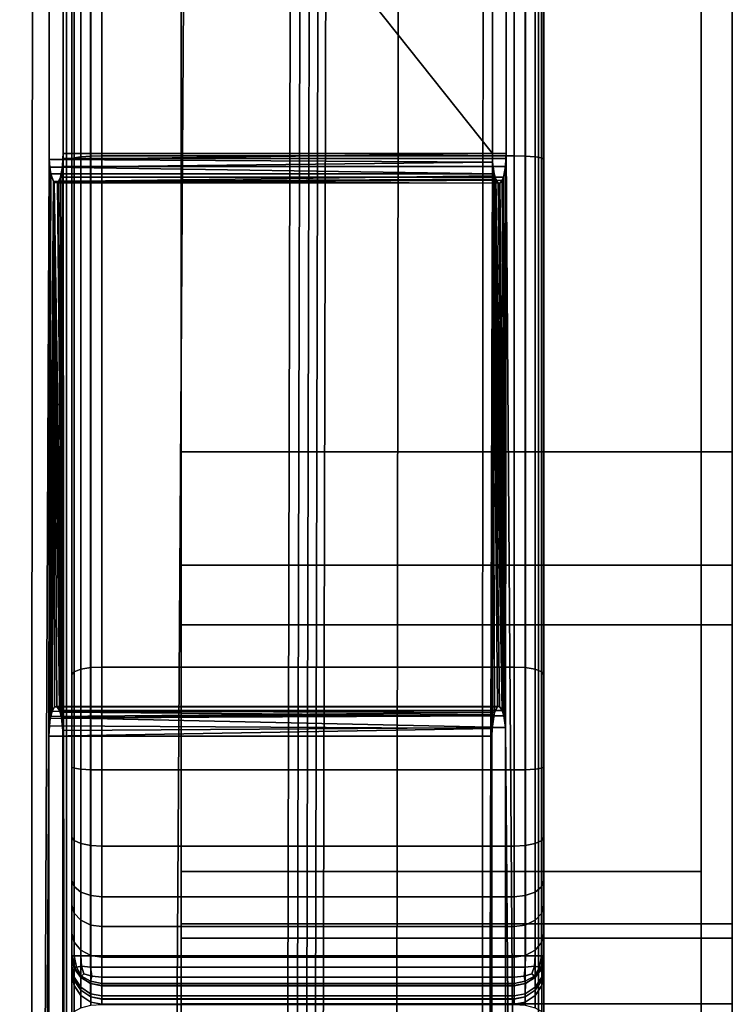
# Model space of a CAD drawing. Extents: x -11.8 to 11.8, y 0 to 23.7.
# Tile 28 of 52: x 10.6 to 11.8, y 9.9 to 11.6. Entities that reach past the tile are written whole.
import ezdxf

# ---------------------------------------------------------------- set-up
doc = ezdxf.new("R2010")
doc.units = 0
doc.layers.add('SHPM78Z54N_TRADECAD', color=7, linetype='CONTINUOUS')

msp = doc.modelspace()

# ---------------------------------------------------------------- linework, layer by layer
at = {"layer": 'SHPM78Z54N_TRADECAD'}
for points in [[(9.0164, 21.874, 33.0011), (10.8391, 22.9691, 33.0011), (10.8391, 3.9269, 33.0011), (9.0164, 4.4772, 33.0011)], [(10.8391, 11.9646, 27.2942), (10.8391, 10.0756, 26.8859), (10.8391, 3.9269, 33.0011), (10.8391, 22.9691, 33.0011)], [(11.4462, 13.1533, 16.3091), (11.4462, 13.5328, 16.456), (11.4462, 22.855, 13.305), (11.4462, 9.9997, 13.305)], [(11.4462, 22.855, 11.5923), (11.4462, 10.0049, 11.5923), (11.4462, 9.9997, 13.305), (11.4462, 22.855, 13.305)], [(11.4462, 19.6952, 8.111), (11.4462, 10.0049, 11.5923), (11.4462, 22.855, 11.5923)], [(10.6562, 19.6952, 8.1108), (10.6562, 20.807, 11.5923), (10.6562, 10.0049, 11.5923)], [(10.6562, 20.7052, 13.305), (10.6562, 9.9997, 13.305), (10.6562, 10.0049, 11.5923), (10.6562, 20.807, 11.5923)], [(10.6562, 20.7052, 13.305), (10.6562, 13.5328, 16.4557), (10.6562, 13.1533, 16.3087), (10.6562, 9.9997, 13.305)], [(11.4462, 3.9459, 29.1788), (11.4462, 3.9459, 29.2038), (11.4462, 19.7805, 29.3172), (11.4462, 19.8019, 29.2928)], [(11.4462, 12.0554, 27.1283), (11.4462, 11.355, 27.0879), (11.4462, 3.9459, 29.1788), (11.4462, 19.8019, 29.2928)], [(11.4462, 3.9459, 29.2038), (11.4461, 3.9459, 29.2288), (11.4462, 19.7647, 29.3425), (11.4462, 19.7805, 29.3172)], [(10.6562, 3.9459, 29.2035), (10.6562, 3.9459, 29.1785), (10.6562, 19.7552, 29.2921), (10.6562, 19.7536, 29.3171)], [(10.6562, 3.9459, 29.1785), (10.6562, 11.355, 27.0876), (10.6562, 12.0554, 27.128), (10.6562, 19.7552, 29.2921)], [(11.4461, 3.9459, 29.2288), (11.4461, 3.9459, 29.2538), (11.4461, 19.7549, 29.368), (11.4462, 19.7647, 29.3425)], [(10.4894, 3.9459, 32.3223), (10.5848, 3.9462, 32.1012), (10.5956, 19.7543, 32.1049), (10.5116, 19.7548, 32.2826)], [(10.5526, 4.8909, 33.3753), (10.5503, 19.7357, 33.377), (10.8946, 19.7531, 33.0873), (10.8, 4.8909, 33.1847)], [(10.6177, 12.2984, 31.9642), (10.5956, 19.7543, 32.1049), (10.5848, 3.9462, 32.1012), (10.6179, 11.3548, 31.9632)], [(10.6413, 11.3645, 31.8655), (10.6469, 3.946, 31.8423), (10.6469, 19.7517, 31.8423), (10.6413, 14.2395, 31.8655)], [(10.6561, 19.7516, 29.3921), (10.6469, 19.7517, 31.8423), (10.6469, 3.946, 31.8423), (10.6561, 3.9459, 29.2785)], [(10.6561, 3.9459, 29.2285), (10.6562, 3.9459, 29.2035), (10.6562, 19.7536, 29.3171), (10.6562, 19.7525, 29.3421)], [(10.6561, 3.9459, 29.2535), (10.6561, 3.9459, 29.2285), (10.6562, 19.7525, 29.3421), (10.6561, 19.7518, 29.3671)], [(10.6561, 3.9459, 29.2785), (10.6561, 3.9459, 29.2535), (10.6561, 19.7518, 29.3671), (10.6561, 19.7516, 29.3921)], [(10.8, 4.8909, 33.1847), (10.8946, 19.7531, 33.0873), (11.0403, 19.7543, 32.9093), (11.0058, 4.8909, 32.9869)], [(10.8391, 10.163, 5.8804), (10.8391, 13.357, 16.5438), (10.8391, 15.4412, 18.2796), (10.8391, 19.74, 7.8681)], [(10.8391, 10.163, 5.8804), (10.8391, 19.74, 7.8681), (10.8391, 19.74, 5.8804)], [(11.7095, 10.163, 5.8804), (10.8391, 10.163, 5.8804), (10.8391, 19.74, 5.8804), (11.7095, 19.74, 5.8804)], [(11.0219, 4.8876, 32.9686), (11.0058, 4.8909, 32.9869), (11.0403, 19.7543, 32.9093), (11.0568, 19.7544, 32.8907)], [(11.0376, 4.8779, 32.9487), (11.0219, 4.8876, 32.9686), (11.0568, 19.7544, 32.8907), (11.0723, 19.7545, 32.8712)], [(11.0522, 4.8621, 32.928), (11.0376, 4.8779, 32.9487), (11.0723, 19.7545, 32.8712), (11.0867, 19.7545, 32.8509)], [(11.0651, 4.8408, 32.9074), (11.0522, 4.8621, 32.928), (11.0867, 19.7545, 32.8509), (11.1, 19.7545, 32.8298)], [(11.2138, 19.7547, 32.6475), (11.1915, 3.9459, 32.6872), (11.0651, 4.8408, 32.9074), (11.1, 19.7545, 32.8298)], [(11.3392, 3.9459, 32.3498), (11.1915, 3.9459, 32.6872), (11.2138, 19.7547, 32.6475), (11.35, 19.7539, 32.3535)], [(11.3599, 11.3645, 32.2838), (11.3392, 3.9459, 32.3498), (11.35, 19.7539, 32.3535), (11.3612, 13.2645, 32.2844)], [(11.4369, 19.7516, 31.9274), (11.4369, 3.9459, 31.9274), (11.3828, 11.3645, 32.1848), (11.3841, 13.2695, 32.1856)], [(11.4461, 19.7516, 29.3924), (11.4461, 3.9459, 29.2788), (11.4369, 3.9459, 31.9274), (11.4369, 19.7516, 31.9274)], [(11.4461, 3.9459, 29.2538), (11.4461, 3.9459, 29.2788), (11.4461, 19.7516, 29.3924), (11.4461, 19.7549, 29.368)], [(11.7095, 19.74, 5.8804), (11.7095, 12.2436, 5.1122), (11.7095, 10.163, 5.1122), (11.7095, 10.163, 5.8804)], [(10.6562, 19.6952, 8.1108), (10.6562, 10.0049, 11.5923), (10.6562, 19.6628, 8.0891)], [(11.4462, 19.6952, 8.111), (11.4462, 19.6627, 8.0894), (11.4462, 10.0049, 11.5923)], [(10.6562, 10.0049, 11.5923), (10.6562, 19.6411, 8.0567), (10.6562, 19.6628, 8.0891)], [(11.4462, 19.6627, 8.0894), (11.4462, 19.6411, 8.057), (11.4462, 10.0049, 11.5923)], [(10.6562, 10.0049, 11.5923), (10.6562, 19.6336, 8.0184), (10.6562, 19.6411, 8.0567)], [(11.4462, 19.6411, 8.057), (11.4462, 19.6335, 8.0187), (11.4462, 10.0049, 11.5923)], [(10.6562, 19.6336, 8.0184), (10.6562, 10.0049, 11.5923), (10.6562, 10.0219, 5.9351), (10.6562, 19.6335, 5.9142)], [(10.6562, 10.0219, 5.9351), (10.66, 10.0219, 5.916), (10.66, 19.6335, 5.895), (10.6562, 19.6335, 5.9142)], [(10.66, 10.0219, 5.916), (10.6709, 10.0219, 5.8998), (10.6709, 19.6335, 5.8788), (10.66, 19.6335, 5.895)], [(10.6709, 10.0219, 5.8998), (10.6871, 10.0219, 5.889), (10.6871, 19.6335, 5.868), (10.6709, 19.6335, 5.8788)], [(10.6871, 10.0219, 5.889), (10.7062, 10.0219, 5.8852), (10.7062, 19.6335, 5.8642), (10.6871, 19.6335, 5.868)], [(11.3962, 10.0219, 5.8854), (11.3962, 19.6335, 5.8645), (10.7062, 19.6335, 5.8642), (10.7062, 10.0219, 5.8852)], [(11.3962, 10.0219, 5.8854), (11.4154, 10.0219, 5.8893), (11.4154, 19.6335, 5.8683), (11.3962, 19.6335, 5.8645)], [(11.4154, 10.0219, 5.8893), (11.4316, 10.0219, 5.9001), (11.4316, 19.6335, 5.8791), (11.4154, 19.6335, 5.8683)], [(11.4316, 10.0219, 5.9001), (11.4424, 10.0219, 5.9163), (11.4424, 19.6335, 5.8953), (11.4316, 19.6335, 5.8791)], [(11.4424, 10.0219, 5.9163), (11.4462, 10.0219, 5.9355), (11.4462, 19.6335, 5.9145), (11.4424, 19.6335, 5.8953)], [(11.4462, 10.0219, 5.9355), (11.4462, 10.0049, 11.5923), (11.4462, 19.6335, 8.0187), (11.4462, 19.6335, 5.9145)], [(11.7616, 17.1339, 22.2321), (11.7616, 16.5944, 19.956), (11.7616, 10.6756, 19.4966), (11.7616, 12.6601, 22.3483)], [(11.7616, 16.5944, 19.956), (11.7616, 15.4412, 18.2796), (11.7616, 10.6756, 19.4966)], [(11.7616, 15.4412, 18.2796), (11.7616, 13.357, 16.5438), (11.7616, 10.5758, 16.6623), (11.7616, 10.6756, 19.4966)], [(10.8391, 12.2355, 0.0397), (-11.8433, 14.8549, 0.0397), (-11.8433, 4.581, 0.0397), (10.8391, 4.581, 0.0397)], [(10.6413, 14.2395, 31.8655), (10.6412, 14.2314, 31.8661), (10.6411, 13.2742, 31.8664), (10.6413, 11.3645, 31.8655)], [(11.7096, 13.357, 16.5438), (10.8391, 13.357, 16.5438), (10.8391, 10.5758, 16.6623), (11.7096, 10.5758, 16.6623)], [(10.8391, 9.9418, 5.9012), (10.8391, 9.9418, 16.3729), (10.8391, 13.357, 16.5438), (10.8391, 10.163, 5.8804)], [(10.8391, 9.9418, 16.3729), (10.8391, 9.9418, 20.1643), (10.8391, 10.5758, 16.6623), (10.8391, 13.357, 16.5438)], [(11.7616, 13.357, 16.5438), (11.7096, 13.357, 16.5438), (11.7096, 10.5758, 16.6623), (11.7616, 10.5758, 16.6623)], [(10.6183, 13.2645, 31.9644), (10.6177, 12.2984, 31.9642), (11.3599, 11.3645, 32.2838), (11.3612, 13.2645, 32.2844)], [(10.6411, 13.2742, 31.8664), (11.3841, 13.2695, 32.1856), (11.3828, 11.3645, 32.1848), (10.6413, 11.3645, 31.8655)], [(10.6562, 13.1533, 16.3087), (10.6562, 12.839, 16.2395), (10.6562, 9.9997, 13.305)], [(11.4462, 9.9997, 13.305), (11.4462, 12.839, 16.2398), (11.4462, 13.1533, 16.3091)], [(10.6562, 12.839, 16.2395), (10.6597, 12.8369, 16.2579), (10.6597, 10.336, 16.5567), (10.6562, 10.3376, 16.5383)], [(10.6562, 9.991, 16.2266), (10.6562, 9.9997, 13.305), (10.6562, 12.839, 16.2395), (10.6562, 10.3376, 16.5383)], [(10.6597, 12.8369, 16.2579), (10.6709, 12.8349, 16.2748), (10.6709, 10.3344, 16.5737), (10.6597, 10.336, 16.5567)], [(11.4316, 12.8349, 16.2751), (11.4427, 12.8369, 16.2582), (11.4427, 10.336, 16.5571), (11.4316, 10.3344, 16.574)], [(11.4427, 12.8369, 16.2582), (11.4462, 12.839, 16.2398), (11.4462, 10.3376, 16.5387), (11.4427, 10.336, 16.5571)], [(11.4462, 12.839, 16.2398), (11.4462, 9.9997, 13.305), (11.4462, 9.9909, 16.2269), (11.4462, 10.3376, 16.5387)], [(10.6709, 12.8349, 16.2748), (10.6878, 12.8336, 16.2859), (10.6878, 10.3334, 16.5848), (10.6709, 10.3344, 16.5737)], [(10.6878, 12.8336, 16.2859), (10.7062, 12.8332, 16.2894), (10.7062, 10.3331, 16.5883), (10.6878, 10.3334, 16.5848)], [(11.3962, 12.8332, 16.2897), (11.3962, 10.3331, 16.5886), (10.7062, 10.3331, 16.5883), (10.7062, 12.8332, 16.2894)], [(11.3962, 12.8332, 16.2897), (11.4146, 12.8336, 16.2862), (11.4146, 10.3334, 16.5851), (11.3962, 10.3331, 16.5886)], [(11.4146, 12.8336, 16.2862), (11.4316, 12.8349, 16.2751), (11.4316, 10.3344, 16.574), (11.4146, 10.3334, 16.5851)], [(10.8391, 10.6756, 19.4966), (10.8391, 10.0514, 22.9577), (10.8391, 10.8653, 23.6932), (10.8391, 12.6601, 22.3483)], [(10.8391, 12.0901, 23.4124), (10.8391, 12.6601, 22.3483), (10.8391, 10.8653, 23.6932)], [(11.7096, 10.6756, 19.4966), (10.8391, 10.6756, 19.4966), (10.8391, 12.6601, 22.3483), (11.7096, 12.6601, 22.3483)], [(11.7616, 10.6756, 19.4966), (11.7096, 10.6756, 19.4966), (11.7096, 12.6601, 22.3483), (11.7616, 12.6601, 22.3483)], [(10.6179, 11.3548, 31.9632), (11.3599, 11.3645, 32.2838), (10.6177, 12.2984, 31.9642)], [(11.7095, 8.8787, 2.9884), (10.8391, 8.8787, 2.9884), (10.8391, 12.2436, 3.0412), (11.7095, 12.2436, 3.0412)], [(11.7095, 12.2436, 5.1122), (10.8391, 12.2436, 5.1122), (10.8391, 10.163, 5.1122), (11.7095, 10.163, 5.1122)], [(10.8391, 12.2436, 5.1122), (10.8391, 12.2436, 3.0412), (10.8391, 8.8787, 2.9884)], [(11.7095, 12.2436, 0.0397), (10.8391, 12.2355, 0.0397), (10.8391, 4.581, 0.0397), (11.7095, 8.787, 0.0397)], [(10.8391, 12.2436, 5.1122), (10.8391, 8.8787, 2.9884), (10.8391, 9.9418, 4.7464), (10.8391, 10.163, 5.1122)], [(11.7095, 8.787, 0.0397), (11.7095, 8.8787, 2.9884), (11.7095, 12.2436, 3.0412), (11.7095, 12.2436, 0.0397)], [(11.7096, 12.0901, 23.4124), (10.8391, 12.0901, 23.4124), (10.8391, 10.8653, 23.6932), (11.7096, 10.8653, 23.6932)], [(11.7616, 12.0901, 23.4124), (11.7096, 12.0901, 23.4124), (11.7096, 10.8653, 23.6932), (11.7616, 10.8653, 23.6932)], [(11.7616, 11.9646, 27.2942), (11.7616, 12.0901, 23.4124), (11.7616, 10.8653, 23.6932), (11.7616, 10.0756, 26.8859)], [(10.6562, 11.355, 27.0876), (10.6597, 11.3571, 27.0693), (10.6597, 12.0553, 27.1095), (10.6562, 12.0554, 27.128)], [(10.6597, 11.3571, 27.0693), (10.6709, 11.359, 27.0524), (10.6709, 12.0551, 27.0925), (10.6597, 12.0553, 27.1095)], [(10.6709, 11.359, 27.0524), (10.6878, 11.3602, 27.0413), (10.6878, 12.0551, 27.0814), (10.6709, 12.0551, 27.0925)], [(10.6878, 11.3602, 27.0413), (10.7062, 11.3606, 27.0378), (10.7062, 12.055, 27.0779), (10.6878, 12.0551, 27.0814)], [(11.3962, 11.3606, 27.0381), (11.3962, 12.055, 27.0782), (10.7062, 12.055, 27.0779), (10.7062, 11.3606, 27.0378)], [(11.3962, 11.3606, 27.0381), (11.4146, 11.3602, 27.0416), (11.4146, 12.0551, 27.0817), (11.3962, 12.055, 27.0782)], [(11.4146, 11.3602, 27.0416), (11.4316, 11.359, 27.0527), (11.4316, 12.0551, 27.0929), (11.4146, 12.0551, 27.0817)], [(11.4316, 11.359, 27.0527), (11.4427, 11.3571, 27.0696), (11.4427, 12.0553, 27.1099), (11.4316, 12.0551, 27.0929)], [(11.4427, 11.3571, 27.0696), (11.4462, 11.355, 27.0879), (11.4462, 12.0554, 27.1283), (11.4427, 12.0553, 27.1099)], [(11.7096, 10.0756, 26.8859), (10.8391, 10.0756, 26.8859), (10.8391, 11.9646, 27.2942), (11.7096, 11.9646, 27.2942)], [(11.7616, 10.0756, 26.8859), (11.7096, 10.0756, 26.8859), (11.7096, 11.9646, 27.2942), (11.7616, 11.9646, 27.2942)], [(10.6179, 11.3548, 31.9632), (10.5848, 3.9462, 32.1012), (10.6177, 10.3895, 31.9642), (10.619, 11.3415, 31.9587)], [(10.6179, 11.3548, 31.9632), (11.3604, 11.3502, 32.2818), (11.3599, 11.3645, 32.2838)], [(10.619, 11.3415, 31.9587), (11.3604, 11.3502, 32.2818), (10.6179, 11.3548, 31.9632)], [(10.6412, 11.3564, 31.8661), (11.3827, 11.3564, 32.1855), (11.3817, 11.3429, 32.1896), (10.6402, 11.3429, 31.8703)], [(10.6411, 10.3992, 31.8664), (10.6412, 11.3564, 31.8661), (10.6402, 11.3429, 31.8703)], [(10.6413, 11.3645, 31.8655), (10.6412, 11.3564, 31.8661), (10.6411, 10.3992, 31.8664)], [(10.6469, 3.946, 31.8423), (10.6413, 11.3645, 31.8655), (10.6411, 10.3992, 31.8664), (10.6413, 8.4895, 31.8655)], [(10.6413, 11.3645, 31.8655), (11.3828, 11.3645, 32.1848), (11.3827, 11.3564, 32.1855), (10.6412, 11.3564, 31.8661)], [(10.6597, 11.3571, 27.0693), (10.6562, 11.355, 27.0876), (10.6562, 10.493, 26.9418), (10.6597, 10.4974, 26.9239)], [(10.6562, 3.9459, 29.1785), (10.6562, 10.493, 26.9418), (10.6562, 11.355, 27.0876)], [(10.6709, 11.359, 27.0524), (10.6597, 11.3571, 27.0693), (10.6597, 10.4974, 26.9239), (10.6709, 10.5015, 26.9074)], [(10.6878, 11.3602, 27.0413), (10.6709, 11.359, 27.0524), (10.6709, 10.5015, 26.9074), (10.6878, 10.5042, 26.8966)], [(10.7062, 11.3606, 27.0378), (10.6878, 11.3602, 27.0413), (10.6878, 10.5042, 26.8966), (10.7062, 10.5051, 26.8932)], [(11.3962, 10.5051, 26.8935), (11.3962, 11.3606, 27.0381), (10.7062, 11.3606, 27.0378), (10.7062, 10.5051, 26.8932)], [(11.3593, 10.3895, 32.2835), (11.3392, 3.9459, 32.3498), (11.3599, 11.3645, 32.2838), (11.3604, 11.3502, 32.2818)], [(11.3817, 10.4039, 32.1866), (11.3827, 11.3564, 32.1855), (11.3828, 11.3645, 32.1848)], [(11.4369, 3.9459, 31.9274), (11.3817, 10.4039, 32.1866), (11.3828, 11.3645, 32.1848)], [(11.3817, 11.3429, 32.1896), (11.3827, 11.3564, 32.1855), (11.3817, 10.4039, 32.1866)], [(11.4146, 11.3602, 27.0416), (11.3962, 11.3606, 27.0381), (11.3962, 10.5051, 26.8935), (11.4146, 10.5042, 26.8969)], [(11.4316, 11.359, 27.0527), (11.4146, 11.3602, 27.0416), (11.4146, 10.5042, 26.8969), (11.4316, 10.5015, 26.9078)], [(11.4427, 11.3571, 27.0696), (11.4316, 11.359, 27.0527), (11.4316, 10.5015, 26.9078), (11.4427, 10.4974, 26.9243)], [(11.4462, 11.355, 27.0879), (11.4427, 11.3571, 27.0696), (11.4427, 10.4974, 26.9243), (11.4462, 10.493, 26.9422)], [(11.4462, 11.355, 27.0879), (11.4462, 10.493, 26.9422), (11.4462, 3.9459, 29.1788)], [(10.6177, 10.3895, 31.9642), (10.6209, 11.3303, 31.9508), (10.619, 11.3415, 31.9587)], [(10.619, 11.3415, 31.9587), (11.363, 11.3303, 32.2704), (11.3604, 11.3502, 32.2818)], [(10.6209, 11.3303, 31.9508), (11.363, 11.3303, 32.2704), (10.619, 11.3415, 31.9587)], [(10.6368, 11.3251, 31.8844), (10.6402, 11.3429, 31.8703), (11.3817, 11.3429, 32.1896), (11.3784, 11.3251, 32.2038)], [(10.6411, 10.3992, 31.8664), (10.6402, 11.3429, 31.8703), (10.6368, 11.3251, 31.8844)], [(11.3604, 11.3502, 32.2818), (11.3597, 10.4023, 32.2819), (11.3593, 10.3895, 32.2835)], [(11.3604, 11.3502, 32.2818), (11.3629, 10.426, 32.268), (11.3597, 10.4023, 32.2819)], [(11.3604, 11.3502, 32.2818), (11.363, 11.3303, 32.2704), (11.3817, 10.4039, 32.1866)], [(11.3604, 11.3502, 32.2818), (11.3817, 10.4039, 32.1866), (11.3791, 10.4238, 32.198)], [(11.3604, 11.3502, 32.2818), (11.3791, 10.4238, 32.198), (11.3766, 10.4325, 32.2086)], [(11.3604, 11.3502, 32.2818), (11.3766, 10.4325, 32.2086), (11.3719, 10.4393, 32.2292)], [(11.3604, 11.3502, 32.2818), (11.3719, 10.4393, 32.2292), (11.3685, 10.4386, 32.2437)], [(11.3604, 11.3502, 32.2818), (11.3685, 10.4386, 32.2437), (11.3637, 10.429, 32.2645)], [(11.3604, 11.3502, 32.2818), (11.3637, 10.429, 32.2645), (11.3629, 10.426, 32.268)], [(11.3784, 11.3251, 32.2038), (11.3817, 11.3429, 32.1896), (11.3817, 10.4039, 32.1866)], [(10.6177, 10.3895, 31.9642), (10.6254, 11.3176, 31.9319), (10.6209, 11.3303, 31.9508)], [(10.6209, 11.3303, 31.9508), (10.6254, 11.3176, 31.9319), (11.3638, 11.3271, 32.2671), (11.363, 11.3303, 32.2704)], [(10.6254, 11.3176, 31.9319), (11.3655, 11.3216, 32.2598), (11.3638, 11.3271, 32.2671)], [(10.6254, 11.3176, 31.9319), (11.3695, 11.3152, 32.2423), (11.3655, 11.3216, 32.2598)], [(10.6318, 11.3155, 31.9052), (11.3766, 11.3201, 32.2115), (11.3725, 11.3148, 32.2294)], [(10.6318, 11.3155, 31.9052), (10.6339, 11.3182, 31.8963), (11.3766, 11.3201, 32.2115)], [(10.6339, 11.3182, 31.8963), (10.6368, 11.3251, 31.8844), (11.3784, 11.3251, 32.2038), (11.3766, 11.3201, 32.2115)], [(10.6411, 10.3992, 31.8664), (10.6368, 11.3251, 31.8844), (10.6339, 11.3182, 31.8963)], [(11.363, 11.3303, 32.2704), (11.3638, 11.3271, 32.2671), (11.3817, 10.4039, 32.1866)], [(11.3638, 11.3271, 32.2671), (11.3655, 11.3216, 32.2598), (11.3817, 10.4039, 32.1866)], [(11.3655, 11.3216, 32.2598), (11.3695, 11.3152, 32.2423), (11.3817, 10.4039, 32.1866)], [(11.3725, 11.3148, 32.2294), (11.3766, 11.3201, 32.2115), (11.3817, 10.4039, 32.1866)], [(11.3766, 11.3201, 32.2115), (11.3784, 11.3251, 32.2038), (11.3817, 10.4039, 32.1866)], [(10.6254, 11.3176, 31.9319), (10.6177, 10.3895, 31.9642), (10.6184, 10.4068, 31.9611)], [(10.6254, 11.3176, 31.9319), (10.6184, 10.4068, 31.9611), (10.6199, 10.4191, 31.9546)], [(10.6254, 11.3176, 31.9319), (10.6199, 10.4191, 31.9546), (10.6206, 10.4227, 31.9518)], [(10.6254, 11.3176, 31.9319), (10.6206, 10.4227, 31.9518), (10.6231, 10.4316, 31.9415)], [(10.6254, 11.3176, 31.9319), (10.6231, 10.4316, 31.9415), (10.6272, 10.4386, 31.9244)], [(10.6265, 11.3162, 31.9274), (11.3695, 11.3152, 32.2423), (10.6254, 11.3176, 31.9319)], [(10.6411, 10.3992, 31.8664), (10.6265, 11.3162, 31.9274), (10.6254, 11.3176, 31.9319)], [(10.6388, 10.4203, 31.8759), (10.6411, 10.3992, 31.8664), (10.6254, 11.3176, 31.9319)], [(10.6365, 10.4299, 31.8856), (10.6388, 10.4203, 31.8759), (10.6254, 11.3176, 31.9319)], [(10.6356, 10.4325, 31.8894), (10.6365, 10.4299, 31.8856), (10.6254, 11.3176, 31.9319)], [(10.6307, 10.4393, 31.91), (10.6356, 10.4325, 31.8894), (10.6254, 11.3176, 31.9319)], [(10.6272, 10.4386, 31.9244), (10.6307, 10.4393, 31.91), (10.6254, 11.3176, 31.9319)], [(10.6318, 11.3155, 31.9052), (11.3695, 11.3152, 32.2423), (10.6265, 11.3162, 31.9274)], [(10.6411, 10.3992, 31.8664), (10.6318, 11.3155, 31.9052), (10.6265, 11.3162, 31.9274)], [(10.6411, 10.3992, 31.8664), (10.6339, 11.3182, 31.8963), (10.6318, 11.3155, 31.9052)], [(10.6318, 11.3155, 31.9052), (11.3725, 11.3148, 32.2294), (11.3695, 11.3152, 32.2423)], [(11.3695, 11.3152, 32.2423), (11.3725, 11.3148, 32.2294), (11.3817, 10.4039, 32.1866)], [(11.7096, 10.8653, 23.6932), (10.8391, 10.8653, 23.6932), (10.8391, 10.0514, 22.9577), (11.7096, 10.0514, 22.9577)], [(11.7616, 10.8653, 23.6932), (11.7096, 10.8653, 23.6932), (11.7096, 10.0514, 22.9577), (11.7616, 10.0514, 22.9577)], [(11.7616, 10.8653, 23.6932), (11.7616, 10.0514, 22.9577), (11.7616, 8.1896, 25.6384), (11.7616, 9.028, 26.3251)], [(11.7616, 9.028, 26.3251), (11.7616, 10.0756, 26.8859), (11.7616, 10.8653, 23.6932)], [(10.8391, 10.6756, 19.4966), (10.8391, 10.5758, 16.6623), (10.8391, 9.9418, 20.1643), (10.8391, 10.0514, 22.9577)], [(11.7096, 10.5758, 16.6623), (10.8391, 10.5758, 16.6623), (10.8391, 10.6756, 19.4966), (11.7096, 10.6756, 19.4966)], [(11.7616, 10.5758, 16.6623), (11.7096, 10.5758, 16.6623), (11.7096, 10.6756, 19.4966), (11.7616, 10.6756, 19.4966)], [(10.6562, 9.9216, 26.7533), (10.6597, 9.9287, 26.7363), (10.6597, 10.4974, 26.9239), (10.6562, 10.493, 26.9418)], [(10.6597, 9.9287, 26.7363), (10.6709, 9.9351, 26.7206), (10.6709, 10.5015, 26.9074), (10.6597, 10.4974, 26.9239)], [(10.6709, 9.9351, 26.7206), (10.6878, 9.9394, 26.7102), (10.6878, 10.5042, 26.8966), (10.6709, 10.5015, 26.9074)], [(10.6878, 9.9394, 26.7102), (10.7062, 9.9407, 26.707), (10.7062, 10.5051, 26.8932), (10.6878, 10.5042, 26.8966)], [(11.3962, 9.9407, 26.7073), (11.3962, 10.5051, 26.8935), (10.7062, 10.5051, 26.8932), (10.7062, 9.9407, 26.707)], [(11.3962, 9.9407, 26.7073), (11.4146, 9.9394, 26.7105), (11.4146, 10.5042, 26.8969), (11.3962, 10.5051, 26.8935)], [(11.4146, 9.9394, 26.7105), (11.4316, 9.9351, 26.7209), (11.4316, 10.5015, 26.9078), (11.4146, 10.5042, 26.8969)], [(11.4316, 9.9351, 26.7209), (11.4427, 9.9287, 26.7366), (11.4427, 10.4974, 26.9243), (11.4316, 10.5015, 26.9078)], [(11.4427, 9.9287, 26.7366), (11.4462, 9.9216, 26.7536), (11.4462, 10.493, 26.9422), (11.4427, 10.4974, 26.9243)], [(10.6562, 3.9459, 29.1785), (10.6562, 9.9216, 26.7533), (10.6562, 10.493, 26.9418)], [(11.4462, 10.493, 26.9422), (11.4462, 9.9216, 26.7536), (11.4462, 3.9459, 29.1788)], [(10.6206, 10.4227, 31.9518), (11.3637, 10.429, 32.2645), (10.6231, 10.4316, 31.9415)], [(10.6272, 10.4386, 31.9244), (10.6231, 10.4316, 31.9415), (11.3637, 10.429, 32.2645), (11.3685, 10.4386, 32.2437)], [(10.6307, 10.4393, 31.91), (10.6272, 10.4386, 31.9244), (11.3685, 10.4386, 32.2437), (11.3719, 10.4393, 32.2292)], [(10.6356, 10.4325, 31.8894), (10.6307, 10.4393, 31.91), (11.3719, 10.4393, 32.2292), (11.3766, 10.4325, 32.2086)], [(10.6365, 10.4299, 31.8856), (10.6356, 10.4325, 31.8894), (11.3766, 10.4325, 32.2086)], [(10.6365, 10.4299, 31.8856), (11.3766, 10.4325, 32.2086), (11.3791, 10.4238, 32.198)], [(10.6365, 10.4299, 31.8856), (11.3791, 10.4238, 32.198), (10.6388, 10.4203, 31.8759)], [(10.6184, 10.4068, 31.9611), (11.3597, 10.4023, 32.2819), (11.3629, 10.426, 32.268), (10.6199, 10.4191, 31.9546)], [(10.6206, 10.4227, 31.9518), (10.6199, 10.4191, 31.9546), (11.3629, 10.426, 32.268)], [(10.6206, 10.4227, 31.9518), (11.3629, 10.426, 32.268), (11.3637, 10.429, 32.2645)], [(10.6388, 10.4203, 31.8759), (11.3791, 10.4238, 32.198), (11.3817, 10.4039, 32.1866)], [(10.6388, 10.4203, 31.8759), (11.3817, 10.4039, 32.1866), (10.6411, 10.3992, 31.8664)], [(10.6177, 10.3895, 31.9642), (11.3597, 10.4023, 32.2819), (10.6184, 10.4068, 31.9611)], [(10.6177, 10.3895, 31.9642), (11.3593, 10.3895, 32.2835), (11.3597, 10.4023, 32.2819)], [(10.6411, 10.3992, 31.8664), (11.3817, 10.4039, 32.1866), (11.3809, 8.4895, 32.184), (10.6413, 8.4895, 31.8655)], [(11.4369, 3.9459, 31.9274), (11.3809, 8.4895, 32.184), (11.3817, 10.4039, 32.1866)], [(10.5848, 3.9462, 32.1012), (10.6177, 8.4846, 31.9639), (10.6177, 10.3895, 31.9642)], [(10.6177, 8.4846, 31.9639), (11.3581, 8.4846, 32.2828), (11.3593, 10.3895, 32.2835), (10.6177, 10.3895, 31.9642)], [(11.3392, 3.9459, 32.3498), (11.3593, 10.3895, 32.2835), (11.3581, 8.4846, 32.2828)], [(10.6562, 10.3376, 16.5383), (10.6597, 10.336, 16.5567), (10.6597, 10.2148, 16.5359), (10.6562, 10.2202, 16.5182)], [(10.6562, 10.1068, 16.4508), (10.6562, 10.0595, 16.3926), (10.6562, 10.3376, 16.5383), (10.6562, 10.2202, 16.5182)], [(10.6562, 10.0169, 16.3318), (10.6562, 9.9989, 16.2846), (10.6562, 10.3376, 16.5383), (10.6562, 10.0595, 16.3926)], [(10.6562, 10.3376, 16.5383), (10.6562, 9.9989, 16.2846), (10.6562, 9.991, 16.2266)], [(10.6597, 10.336, 16.5567), (10.6709, 10.3344, 16.5737), (10.6709, 10.2098, 16.5523), (10.6597, 10.2148, 16.5359)], [(10.6709, 10.3344, 16.5737), (10.6878, 10.3334, 16.5848), (10.6878, 10.2066, 16.563), (10.6709, 10.2098, 16.5523)], [(10.6878, 10.3334, 16.5848), (10.7062, 10.3331, 16.5883), (10.7062, 10.2056, 16.5664), (10.6878, 10.2066, 16.563)], [(11.3962, 10.3331, 16.5886), (11.3962, 10.2056, 16.5667), (10.7062, 10.2056, 16.5664), (10.7062, 10.3331, 16.5883)], [(11.3962, 10.3331, 16.5886), (11.4146, 10.3334, 16.5851), (11.4146, 10.2066, 16.5633), (11.3962, 10.2056, 16.5667)], [(11.4146, 10.3334, 16.5851), (11.4316, 10.3344, 16.574), (11.4316, 10.2098, 16.5526), (11.4146, 10.2066, 16.5633)], [(11.4316, 10.3344, 16.574), (11.4427, 10.336, 16.5571), (11.4427, 10.2148, 16.5362), (11.4316, 10.2098, 16.5526)], [(11.4427, 10.336, 16.5571), (11.4462, 10.3376, 16.5387), (11.4462, 10.2202, 16.5185), (11.4427, 10.2148, 16.5362)], [(11.4462, 9.9909, 16.2269), (11.4462, 9.9989, 16.2849), (11.4462, 10.3376, 16.5387)], [(11.4462, 10.3376, 16.5387), (11.4462, 9.9989, 16.2849), (11.4462, 10.0169, 16.3321), (11.4462, 10.0595, 16.3929)], [(11.4462, 10.3376, 16.5387), (11.4462, 10.0595, 16.3929), (11.4462, 10.1068, 16.4512), (11.4462, 10.2202, 16.5185)], [(10.6562, 10.2202, 16.5182), (10.6597, 10.2148, 16.5359), (10.6597, 10.1379, 16.5016), (10.6562, 10.1478, 16.4859)], [(10.6562, 10.2202, 16.5182), (10.6562, 10.1478, 16.4859), (10.6562, 10.1068, 16.4508)], [(11.4427, 10.2148, 16.5362), (11.4462, 10.2202, 16.5185), (11.4462, 10.1478, 16.4862), (11.4427, 10.1379, 16.5019)], [(11.4462, 10.1068, 16.4512), (11.4462, 10.1478, 16.4862), (11.4462, 10.2202, 16.5185)], [(10.6597, 10.2148, 16.5359), (10.6709, 10.2098, 16.5523), (10.6709, 10.1287, 16.5161), (10.6597, 10.1379, 16.5016)], [(10.6709, 10.2098, 16.5523), (10.6878, 10.2066, 16.563), (10.6878, 10.1227, 16.5256), (10.6709, 10.1287, 16.5161)], [(10.6878, 10.2066, 16.563), (10.7062, 10.2056, 16.5664), (10.7062, 10.1208, 16.5286), (10.6878, 10.1227, 16.5256)], [(11.3962, 10.2056, 16.5667), (11.3962, 10.1208, 16.5289), (10.7062, 10.1208, 16.5286), (10.7062, 10.2056, 16.5664)], [(11.3962, 10.2056, 16.5667), (11.4146, 10.2066, 16.5633), (11.4146, 10.1227, 16.5259), (11.3962, 10.1208, 16.5289)], [(11.4146, 10.2066, 16.5633), (11.4316, 10.2098, 16.5526), (11.4316, 10.1287, 16.5164), (11.4146, 10.1227, 16.5259)], [(11.4316, 10.2098, 16.5526), (11.4427, 10.2148, 16.5362), (11.4427, 10.1379, 16.5019), (11.4316, 10.1287, 16.5164)], [(10.8391, 10.163, 5.1122), (10.8391, 9.9418, 4.7464), (10.8391, 9.9418, 5.9012), (10.8391, 10.163, 5.8804)], [(11.7095, 10.163, 5.1122), (10.8391, 10.163, 5.1122), (10.8391, 10.163, 5.8804), (11.7095, 10.163, 5.8804)], [(10.6562, 10.1478, 16.4859), (10.6597, 10.1379, 16.5016), (10.6597, 10.0936, 16.4637), (10.6562, 10.1068, 16.4508)], [(10.6597, 10.1379, 16.5016), (10.6709, 10.1287, 16.5161), (10.6709, 10.0814, 16.4756), (10.6597, 10.0936, 16.4637)], [(11.4316, 10.1287, 16.5164), (11.4427, 10.1379, 16.5019), (11.4427, 10.0936, 16.4641), (11.4316, 10.0814, 16.4759)], [(11.4427, 10.1379, 16.5019), (11.4462, 10.1478, 16.4862), (11.4462, 10.1068, 16.4512), (11.4427, 10.0936, 16.4641)], [(10.6709, 10.1287, 16.5161), (10.6878, 10.1227, 16.5256), (10.6878, 10.0734, 16.4834), (10.6709, 10.0814, 16.4756)], [(10.6878, 10.1227, 16.5256), (10.7062, 10.1208, 16.5286), (10.7062, 10.0709, 16.4859), (10.6878, 10.0734, 16.4834)], [(11.3962, 10.1208, 16.5289), (11.3962, 10.0709, 16.4862), (10.7062, 10.0709, 16.4859), (10.7062, 10.1208, 16.5286)], [(11.3962, 10.1208, 16.5289), (11.4146, 10.1227, 16.5259), (11.4146, 10.0734, 16.4837), (11.3962, 10.0709, 16.4862)], [(11.4146, 10.1227, 16.5259), (11.4316, 10.1287, 16.5164), (11.4316, 10.0814, 16.4759), (11.4146, 10.0734, 16.4837)], [(10.6562, 10.1068, 16.4508), (10.6597, 10.0936, 16.4637), (10.6597, 10.0448, 16.4037), (10.6562, 10.0595, 16.3926)], [(11.4427, 10.0936, 16.4641), (11.4462, 10.1068, 16.4512), (11.4462, 10.0595, 16.3929), (11.4427, 10.0448, 16.404)], [(10.6597, 10.0936, 16.4637), (10.6709, 10.0814, 16.4756), (10.6709, 10.0312, 16.4139), (10.6597, 10.0448, 16.4037)], [(11.4316, 10.0814, 16.4759), (11.4427, 10.0936, 16.4641), (11.4427, 10.0448, 16.404), (11.4316, 10.0312, 16.4142)], [(10.6709, 10.0814, 16.4756), (10.6878, 10.0734, 16.4834), (10.6878, 10.0223, 16.4206), (10.6709, 10.0312, 16.4139)], [(10.6878, 10.0734, 16.4834), (10.7062, 10.0709, 16.4859), (10.7062, 10.0195, 16.4228), (10.6878, 10.0223, 16.4206)], [(11.3962, 10.0709, 16.4862), (11.3962, 10.0195, 16.4231), (10.7062, 10.0195, 16.4228), (10.7062, 10.0709, 16.4859)], [(11.7096, 9.028, 26.3251), (10.8391, 9.0978, 26.3881), (10.8391, 10.0756, 26.8859), (11.7096, 10.0756, 26.8859)], [(10.8391, 9.0978, 26.3881), (10.8391, 3.9269, 33.0011), (10.8391, 10.0756, 26.8859)], [(11.3962, 10.0709, 16.4862), (11.4146, 10.0734, 16.4837), (11.4146, 10.0223, 16.4209), (11.3962, 10.0195, 16.4231)], [(11.4146, 10.0734, 16.4837), (11.4316, 10.0814, 16.4759), (11.4316, 10.0312, 16.4142), (11.4146, 10.0223, 16.4209)], [(11.7616, 9.028, 26.3251), (11.7096, 9.028, 26.3251), (11.7096, 10.0756, 26.8859), (11.7616, 10.0756, 26.8859)], [(10.6562, 10.0595, 16.3926), (10.6597, 10.0448, 16.4037), (10.6597, 10.0005, 16.3404), (10.6562, 10.0169, 16.3318)], [(11.7096, 10.0514, 22.9577), (10.8391, 10.0514, 22.9577), (10.8391, 9.9418, 20.1643), (11.7096, 9.9418, 20.1643)], [(11.4427, 10.0448, 16.404), (11.4462, 10.0595, 16.3929), (11.4462, 10.0169, 16.3321), (11.4427, 10.0006, 16.3408)], [(11.7616, 10.0514, 22.9577), (11.7096, 10.0514, 22.9577), (11.7096, 9.9418, 20.1643), (11.7616, 9.9418, 20.1643)], [(11.7616, 8.1896, 25.6384), (11.7616, 10.0514, 22.9577), (11.7616, 7.5862, 24.5797)], [(11.7616, 7.1472, 23.1827), (11.7616, 7.5862, 24.5797), (11.7616, 10.0514, 22.9577), (11.7616, 9.9418, 20.1643)], [(10.6597, 10.0448, 16.4037), (10.6709, 10.0312, 16.4139), (10.6709, 9.9855, 16.3485), (10.6597, 10.0005, 16.3404)], [(11.4316, 10.0312, 16.4142), (11.4427, 10.0448, 16.404), (11.4427, 10.0006, 16.3408), (11.4316, 9.9855, 16.3488)], [(10.66, 10.0219, 5.916), (10.6562, 10.0219, 5.9351), (10.66, 10.0028, 5.9351), (10.6637, 10.0032, 5.9164)], [(10.6562, 10.0049, 11.5923), (10.6599, 9.9862, 11.5923), (10.66, 10.0028, 5.9351), (10.6562, 10.0219, 5.9351)], [(10.6723, 10.0049, 5.9012), (10.6709, 10.0219, 5.8998), (10.66, 10.0219, 5.916), (10.6637, 10.0032, 5.9164)], [(10.6709, 10.0312, 16.4139), (10.6878, 10.0223, 16.4206), (10.6878, 9.9756, 16.3537), (10.6709, 9.9855, 16.3485)], [(10.6875, 10.0032, 5.8926), (10.6871, 10.0219, 5.889), (10.6709, 10.0219, 5.8998), (10.6723, 10.0049, 5.9012)], [(10.7062, 10.0028, 5.889), (10.7062, 10.0219, 5.8852), (10.6871, 10.0219, 5.889), (10.6875, 10.0032, 5.8926)], [(10.6878, 10.0223, 16.4206), (10.7062, 10.0195, 16.4228), (10.7062, 9.9724, 16.3554), (10.6878, 9.9756, 16.3537)], [(11.3962, 10.0028, 5.8893), (11.3962, 10.0219, 5.8854), (10.7062, 10.0219, 5.8852), (10.7062, 10.0028, 5.889)], [(11.3962, 10.0195, 16.4231), (11.3962, 9.9724, 16.3557), (10.7062, 9.9724, 16.3554), (10.7062, 10.0195, 16.4228)], [(11.3962, 10.0195, 16.4231), (11.4146, 10.0223, 16.4209), (11.4146, 9.9756, 16.354), (11.3962, 9.9724, 16.3557)], [(11.4154, 10.0219, 5.8893), (11.3962, 10.0219, 5.8854), (11.3962, 10.0028, 5.8893), (11.415, 10.0032, 5.893)], [(11.4146, 10.0223, 16.4209), (11.4316, 10.0312, 16.4142), (11.4316, 9.9855, 16.3488), (11.4146, 9.9756, 16.354)], [(11.4302, 10.0049, 5.9015), (11.4316, 10.0219, 5.9001), (11.4154, 10.0219, 5.8893), (11.415, 10.0032, 5.893)], [(11.4387, 10.0032, 5.9167), (11.4424, 10.0219, 5.9163), (11.4316, 10.0219, 5.9001), (11.4302, 10.0049, 5.9015)], [(11.4424, 10.0028, 5.9355), (11.4462, 10.0219, 5.9355), (11.4424, 10.0219, 5.9163), (11.4387, 10.0032, 5.9167)], [(11.4426, 9.9862, 11.5923), (11.4462, 10.0049, 11.5923), (11.4462, 10.0219, 5.9355), (11.4424, 10.0028, 5.9355)], [(10.6562, 10.0169, 16.3318), (10.6597, 10.0005, 16.3404), (10.6597, 9.9809, 16.2892), (10.6562, 9.9989, 16.2846)], [(10.6562, 9.9997, 13.305), (10.6598, 9.9811, 13.305), (10.6599, 9.9862, 11.5923), (10.6562, 10.0049, 11.5923)], [(10.6599, 9.9862, 11.5923), (10.6709, 9.9695, 11.5923), (10.6709, 9.9865, 5.9351), (10.66, 10.0028, 5.9351)], [(10.6637, 10.0032, 5.9164), (10.66, 10.0028, 5.9351), (10.6709, 9.9865, 5.9351), (10.6723, 9.9879, 5.9182)], [(10.6763, 9.992, 5.9052), (10.6723, 10.0049, 5.9012), (10.6637, 10.0032, 5.9164), (10.6723, 9.9879, 5.9182)], [(10.6763, 9.992, 5.9052), (10.6892, 9.9879, 5.9012), (10.6875, 10.0032, 5.8926), (10.6723, 10.0049, 5.9012)], [(10.6892, 9.9879, 5.9012), (10.7062, 9.9865, 5.8998), (10.7062, 10.0028, 5.889), (10.6875, 10.0032, 5.8926)], [(11.3962, 9.9865, 5.9001), (11.3962, 10.0028, 5.8893), (10.7062, 10.0028, 5.889), (10.7062, 9.9865, 5.8998)], [(11.415, 10.0032, 5.893), (11.3962, 10.0028, 5.8893), (11.3962, 9.9865, 5.9001), (11.4132, 9.9879, 5.9015)], [(11.4262, 9.992, 5.9055), (11.4302, 10.0049, 5.9015), (11.415, 10.0032, 5.893), (11.4132, 9.9879, 5.9015)], [(11.4262, 9.992, 5.9055), (11.4302, 9.9879, 5.9185), (11.4387, 10.0032, 5.9167), (11.4302, 10.0049, 5.9015)], [(11.4302, 9.9879, 5.9185), (11.4316, 9.9865, 5.9355), (11.4424, 10.0028, 5.9355), (11.4387, 10.0032, 5.9167)], [(11.4316, 9.9695, 11.5923), (11.4426, 9.9862, 11.5923), (11.4424, 10.0028, 5.9355), (11.4316, 9.9865, 5.9355)], [(11.4426, 9.9811, 13.305), (11.4462, 9.9997, 13.305), (11.4462, 10.0049, 11.5923), (11.4426, 9.9862, 11.5923)], [(11.4427, 10.0006, 16.3408), (11.4462, 10.0169, 16.3321), (11.4462, 9.9989, 16.2849), (11.4427, 9.9809, 16.2895)], [(10.6562, 9.991, 16.2266), (10.6597, 9.9725, 16.2278), (10.6598, 9.9811, 13.305), (10.6562, 9.9997, 13.305)], [(10.6562, 9.9989, 16.2846), (10.6597, 9.9809, 16.2892), (10.6597, 9.9725, 16.2278), (10.6562, 9.991, 16.2266)], [(10.6597, 10.0005, 16.3404), (10.6709, 9.9855, 16.3485), (10.6709, 9.9644, 16.2934), (10.6597, 9.9809, 16.2892)], [(10.6598, 9.9811, 13.305), (10.6709, 9.9644, 13.305), (10.6709, 9.9695, 11.5923), (10.6599, 9.9862, 11.5923)], [(10.6723, 9.9879, 5.9182), (10.6709, 9.9865, 5.9351), (10.6871, 9.9757, 5.9351), (10.6875, 9.9794, 5.9164)], [(10.6709, 9.9695, 11.5923), (10.6875, 9.9585, 11.5923), (10.6871, 9.9757, 5.9351), (10.6709, 9.9865, 5.9351)], [(10.6709, 9.9855, 16.3485), (10.6878, 9.9756, 16.3537), (10.6878, 9.9536, 16.2962), (10.6709, 9.9644, 16.2934)], [(10.6763, 9.992, 5.9052), (10.6723, 9.9879, 5.9182), (10.6875, 9.9794, 5.9164), (10.6892, 9.9879, 5.9012)], [(10.6875, 9.9794, 5.9164), (10.7062, 9.9757, 5.916), (10.7062, 9.9865, 5.8998), (10.6892, 9.9879, 5.9012)], [(11.3962, 9.9757, 5.9163), (11.3962, 9.9865, 5.9001), (10.7062, 9.9865, 5.8998), (10.7062, 9.9757, 5.916)], [(11.4132, 9.9879, 5.9015), (11.3962, 9.9865, 5.9001), (11.3962, 9.9757, 5.9163), (11.415, 9.9794, 5.9167)], [(11.4262, 9.992, 5.9055), (11.4132, 9.9879, 5.9015), (11.415, 9.9794, 5.9167), (11.4302, 9.9879, 5.9185)], [(11.4146, 9.9756, 16.354), (11.4316, 9.9855, 16.3488), (11.4316, 9.9644, 16.2937), (11.4146, 9.9536, 16.2965)], [(11.415, 9.9794, 5.9167), (11.4154, 9.9757, 5.9355), (11.4316, 9.9865, 5.9355), (11.4302, 9.9879, 5.9185)], [(11.415, 9.9585, 11.5923), (11.4316, 9.9695, 11.5923), (11.4316, 9.9865, 5.9355), (11.4154, 9.9757, 5.9355)], [(11.4316, 9.9855, 16.3488), (11.4427, 10.0006, 16.3408), (11.4427, 9.9809, 16.2895), (11.4316, 9.9644, 16.2937)], [(11.4316, 9.9644, 13.305), (11.4426, 9.9811, 13.305), (11.4426, 9.9862, 11.5923), (11.4316, 9.9695, 11.5923)], [(11.4427, 9.9725, 16.2281), (11.4462, 9.9909, 16.2269), (11.4462, 9.9997, 13.305), (11.4426, 9.9811, 13.305)], [(11.4427, 9.9809, 16.2895), (11.4462, 9.9989, 16.2849), (11.4462, 9.9909, 16.2269), (11.4427, 9.9725, 16.2281)], [(10.6597, 9.9725, 16.2278), (10.6709, 9.9556, 16.229), (10.6709, 9.9644, 13.305), (10.6598, 9.9811, 13.305)], [(10.6597, 9.9809, 16.2892), (10.6709, 9.9644, 16.2934), (10.6709, 9.9556, 16.229), (10.6597, 9.9725, 16.2278)], [(10.6709, 9.9644, 13.305), (10.6876, 9.9533, 13.305), (10.6875, 9.9585, 11.5923), (10.6709, 9.9695, 11.5923)], [(10.6871, 9.9757, 5.9351), (10.7062, 9.9719, 5.9352), (10.7062, 9.9757, 5.916), (10.6875, 9.9794, 5.9164)], [(10.6875, 9.9585, 11.5923), (10.7062, 9.9549, 11.5923), (10.7062, 9.9719, 5.9352), (10.6871, 9.9757, 5.9351)], [(10.6878, 9.9756, 16.3537), (10.7062, 9.9724, 16.3554), (10.7062, 9.9501, 16.2971), (10.6878, 9.9536, 16.2962)], [(11.3962, 9.9719, 5.9354), (11.3962, 9.9757, 5.9163), (10.7062, 9.9757, 5.916), (10.7062, 9.9719, 5.9352)], [(11.3962, 9.9724, 16.3557), (11.3962, 9.9501, 16.2973), (10.7062, 9.9501, 16.2971), (10.7062, 9.9724, 16.3554)], [(10.7062, 9.9549, 11.5923), (11.3962, 9.9549, 11.5923), (11.3962, 9.9719, 5.9354), (10.7062, 9.9719, 5.9352)], [(11.3962, 9.9757, 5.9163), (11.3962, 9.9719, 5.9354), (11.4154, 9.9757, 5.9355), (11.415, 9.9794, 5.9167)], [(11.3962, 9.9549, 11.5923), (11.415, 9.9585, 11.5923), (11.4154, 9.9757, 5.9355), (11.3962, 9.9719, 5.9354)], [(11.3962, 9.9724, 16.3557), (11.4146, 9.9756, 16.354), (11.4146, 9.9536, 16.2965), (11.3962, 9.9501, 16.2973)], [(11.4148, 9.9533, 13.305), (11.4316, 9.9644, 13.305), (11.4316, 9.9695, 11.5923), (11.415, 9.9585, 11.5923)], [(11.4316, 9.9556, 16.2293), (11.4427, 9.9725, 16.2281), (11.4426, 9.9811, 13.305), (11.4316, 9.9644, 13.305)], [(11.4316, 9.9644, 16.2937), (11.4427, 9.9809, 16.2895), (11.4427, 9.9725, 16.2281), (11.4316, 9.9556, 16.2293)], [(10.6709, 9.9644, 16.2934), (10.6878, 9.9536, 16.2962), (10.6878, 9.9445, 16.2297), (10.6709, 9.9556, 16.229)], [(10.6709, 9.9556, 16.229), (10.6878, 9.9445, 16.2297), (10.6876, 9.9533, 13.305), (10.6709, 9.9644, 13.305)], [(10.6876, 9.9533, 13.305), (10.7062, 9.9497, 13.305), (10.7062, 9.9549, 11.5923), (10.6875, 9.9585, 11.5923)], [(10.6878, 9.9445, 16.2297), (10.7062, 9.941, 16.23), (10.7062, 9.9497, 13.305), (10.6876, 9.9533, 13.305)], [(10.6878, 9.9536, 16.2962), (10.7062, 9.9501, 16.2971), (10.7062, 9.941, 16.23), (10.6878, 9.9445, 16.2297)], [(10.7062, 9.9497, 13.305), (11.3962, 9.9497, 13.305), (11.3962, 9.9549, 11.5923), (10.7062, 9.9549, 11.5923)], [(11.3962, 9.9497, 13.305), (11.4148, 9.9533, 13.305), (11.415, 9.9585, 11.5923), (11.3962, 9.9549, 11.5923)], [(11.3962, 9.9501, 16.2973), (11.4146, 9.9536, 16.2965), (11.4146, 9.9445, 16.23), (11.3962, 9.941, 16.2303)], [(11.3962, 9.941, 16.2303), (11.4146, 9.9445, 16.23), (11.4148, 9.9533, 13.305), (11.3962, 9.9497, 13.305)], [(11.4146, 9.9536, 16.2965), (11.4316, 9.9644, 16.2937), (11.4316, 9.9556, 16.2293), (11.4146, 9.9445, 16.23)], [(11.4146, 9.9445, 16.23), (11.4316, 9.9556, 16.2293), (11.4316, 9.9644, 13.305), (11.4148, 9.9533, 13.305)], [(11.3962, 9.9501, 16.2973), (11.3962, 9.941, 16.2303), (10.7062, 9.941, 16.23), (10.7062, 9.9501, 16.2971)], [(11.3962, 9.941, 16.2303), (11.3962, 9.9497, 13.305), (10.7062, 9.9497, 13.305), (10.7062, 9.941, 16.23)], [(11.7096, 9.9418, 5.9012), (10.8391, 9.9418, 5.9012), (10.8391, 9.9418, 4.7464), (11.7096, 9.9418, 4.7464)], [(11.7096, 9.9418, 20.1643), (10.8391, 9.9418, 20.1643), (10.8391, 9.9418, 16.3729), (11.7096, 9.9418, 16.3729)], [(11.7096, 9.9418, 4.7464), (10.8391, 9.9418, 4.7464), (10.8391, 8.8787, 2.9884), (11.7096, 8.8787, 2.9884)], [(11.7096, 9.9418, 16.3729), (10.8391, 9.9418, 16.3729), (10.8391, 9.9418, 5.9012), (11.7096, 9.9418, 5.9012)], [(11.7616, 7.1256, 16.3708), (11.7096, 7.1256, 16.3708), (11.7096, 9.9418, 16.3729), (11.7616, 9.9418, 16.3729)], [(11.7096, 9.9418, 16.3729), (11.7096, 7.1256, 16.3708), (11.7096, 7.1256, 16.3742)], [(11.7616, 9.9418, 16.3729), (11.7096, 9.9418, 16.3729), (11.7096, 7.1256, 16.3742), (11.7616, 7.1256, 16.3742)], [(11.7616, 9.9418, 20.1643), (11.7096, 9.9418, 20.1643), (11.7096, 9.9418, 16.3729), (11.7616, 9.9418, 16.3729)], [(11.7616, 9.9418, 4.7464), (11.7096, 9.9418, 4.7464), (11.7096, 8.8787, 2.9884), (11.7616, 8.8787, 2.9884)], [(11.7616, 9.9418, 5.9012), (11.7096, 9.9418, 5.9012), (11.7096, 9.9418, 4.7464), (11.7616, 9.9418, 4.7464)], [(11.7616, 9.9418, 16.3729), (11.7096, 9.9418, 16.3729), (11.7096, 9.9418, 5.9012), (11.7616, 9.9418, 5.9012)], [(11.7616, 9.9418, 16.3729), (11.7616, 7.1256, 16.3742), (11.7616, 7.1472, 23.1827), (11.7616, 9.9418, 20.1643)], [(11.7616, 9.9418, 4.7464), (11.7616, 8.8787, 2.9884), (11.7616, 7.1256, 4.7574), (11.7616, 7.1256, 5.1148)], [(11.7616, 9.9418, 5.9012), (11.7616, 9.9418, 4.7464), (11.7616, 7.1256, 5.1148), (11.7616, 7.1256, 7.1314)], [(11.7616, 9.9418, 16.3729), (11.7616, 9.9418, 5.9012), (11.7616, 7.1256, 7.1314), (11.7616, 7.1256, 16.3708)]]:
    msp.add_3dface(points, dxfattribs=at)

doc.saveas('drawing.dxf')
